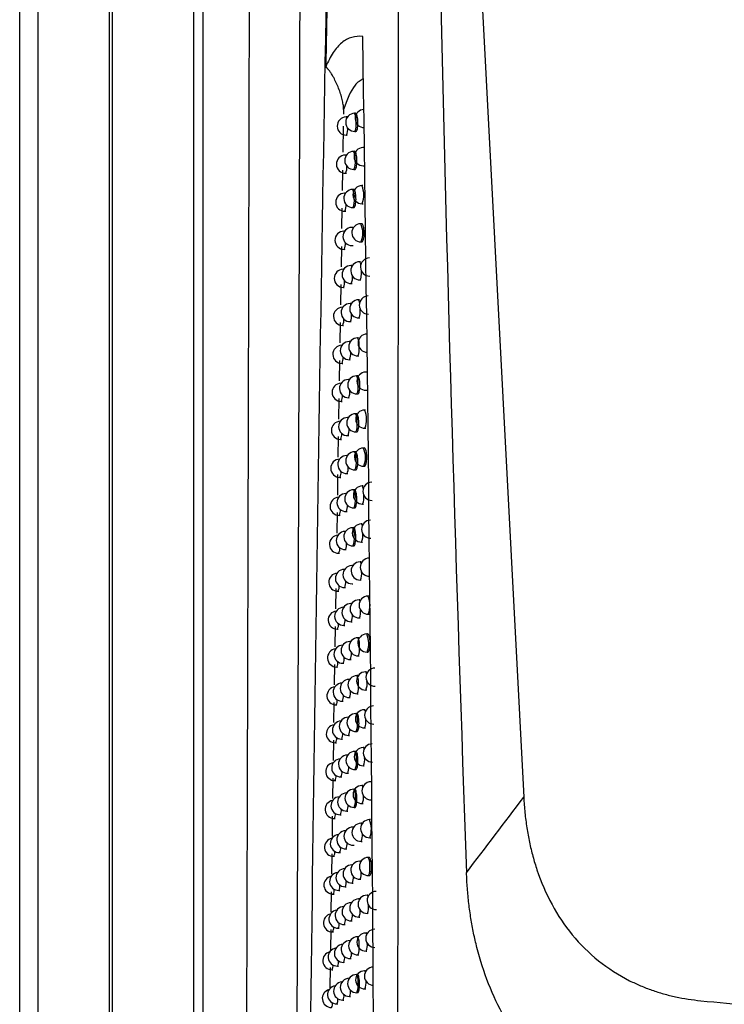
# Model space of a CAD drawing. Header units: millimetres. Extents: x 15231 to 16570, y 10019 to 11489.
# Tile 94 of 206: x 15896 to 15935, y 10645 to 10699. Entities that reach past the tile are written whole.
import ezdxf

# ---------------------------------------------------------------- set-up
doc = ezdxf.new("R2010")
doc.units = ezdxf.units.MM

msp = doc.modelspace()

# ---------------------------------------------------------------- linework, layer by layer
at = {"color": 7, "linetype": 'Continuous', "lineweight": 25}
for p, q in [((15896.047, 10564.608), (15896.047, 10924.608)), ((15897.047, 10924.608), (15897.047, 10564.608)), ((15901.004, 10564.564), (15901.004, 10924.651)), ((15901.135, 10736.72), (15901.135, 10622.496)), ((15905.644, 10622.948), (15905.644, 10736.505)), ((15906.144, 10736.505), (15906.144, 10622.71)), ((15921.454, 10701.147), (15923.818, 10656.08)), ((15913.894, 10693.969), (15913.89, 10693.721)), ((15914.084, 10693.565), (15914.032, 10693.564)), ((15914.551, 10693.771), (15914.499, 10693.77)), ((15913.879, 10693.062), (15913.856, 10691.619)), ((15914.05, 10692.564), (15914.097, 10692.565)), ((15914.517, 10692.77), (15914.564, 10692.771)), ((15915.012, 10691.88), (15914.96, 10691.879)), ((15914.042, 10691.467), (15913.99, 10691.466)), ((15914.5, 10691.673), (15914.448, 10691.672)), ((15914.465, 10690.672), (15914.513, 10690.673)), ((15914.977, 10690.88), (15915.024, 10690.88)), ((15913.84, 10690.636), (15913.821, 10689.518)), ((15914.008, 10690.466), (15914.055, 10690.467)), ((15914.449, 10689.576), (15914.397, 10689.575)), ((15914.952, 10689.783), (15914.899, 10689.782)), ((15914.001, 10689.369), (15913.949, 10689.369)), ((15913.805, 10688.535), (15913.787, 10687.419)), ((15914.415, 10688.575), (15914.462, 10688.576)), ((15914.917, 10688.782), (15914.964, 10688.783)), ((15913.967, 10688.369), (15914.014, 10688.37)), ((15914.4, 10687.479), (15914.347, 10687.478)), ((15914.892, 10687.686), (15914.839, 10687.685)), ((15913.953, 10687.273), (15913.908, 10687.272)), ((15913.771, 10686.435), (15913.753, 10685.317)), ((15914.365, 10686.478), (15914.413, 10686.479)), ((15914.857, 10686.685), (15914.904, 10686.686)), ((15913.926, 10686.272), (15913.973, 10686.273)), ((15914.351, 10685.383), (15914.299, 10685.382)), ((15914.833, 10685.589), (15914.781, 10685.589)), ((15913.904, 10685.177), (15913.868, 10685.176)), ((15913.737, 10684.336), (15913.719, 10683.216)), ((15913.886, 10684.176), (15913.933, 10684.177)), ((15914.316, 10684.382), (15914.364, 10684.383)), ((15914.799, 10684.589), (15914.846, 10684.59)), ((15913.856, 10683.081), (15913.829, 10683.081)), ((15914.303, 10683.287), (15914.251, 10683.286)), ((15914.776, 10683.494), (15914.723, 10683.493)), ((15913.703, 10682.238), (15913.685, 10681.117)), ((15913.846, 10682.081), (15913.894, 10682.082)), ((15914.268, 10682.287), (15914.316, 10682.287)), ((15914.741, 10682.493), (15914.788, 10682.494)), ((15913.808, 10680.987), (15913.79, 10680.986)), ((15914.255, 10681.193), (15914.203, 10681.192)), ((15914.719, 10681.399), (15914.667, 10681.398)), ((15914.685, 10680.398), (15914.732, 10680.399)), ((15913.669, 10680.142), (15913.651, 10679.019)), ((15913.807, 10679.986), (15913.855, 10679.987)), ((15914.221, 10680.192), (15914.269, 10680.193)), ((15914.663, 10679.305), (15914.611, 10679.304)), ((15915.167, 10679.512), (15915.115, 10679.511)), ((15913.762, 10678.893), (15913.751, 10678.892)), ((15914.209, 10679.099), (15914.157, 10679.098)), ((15914.629, 10678.304), (15914.676, 10678.305)), ((15915.132, 10678.511), (15915.18, 10678.512)), ((15913.635, 10678.046), (15913.617, 10676.922)), ((15913.769, 10677.893), (15913.817, 10677.893)), ((15914.175, 10678.098), (15914.222, 10678.099)), ((15914.608, 10677.212), (15914.556, 10677.211)), ((15915.102, 10677.419), (15915.05, 10677.418)), ((15913.716, 10676.799), (15913.714, 10676.799)), ((15914.161, 10677.005), (15914.111, 10677.005)), ((15914.129, 10676.005), (15914.176, 10676.006)), ((15914.574, 10676.211), (15914.622, 10676.212)), ((15915.068, 10676.418), (15915.115, 10676.419)), ((15913.601, 10675.951), (15913.583, 10674.826)), ((15913.731, 10675.8), (15913.779, 10675.8)), ((15914.554, 10675.119), (15914.502, 10675.118)), ((15915.039, 10675.326), (15914.986, 10675.325)), ((15914.107, 10674.913), (15914.066, 10674.912)), ((15913.567, 10673.857), (15913.549, 10672.732)), ((15914.084, 10673.912), (15914.131, 10673.913)), ((15914.52, 10674.118), (15914.568, 10674.119)), ((15915.004, 10674.325), (15915.052, 10674.326)), ((15913.694, 10673.707), (15913.742, 10673.708)), ((15914.054, 10672.821), (15914.021, 10672.82)), ((15914.501, 10673.027), (15914.449, 10673.026)), ((15914.976, 10673.234), (15914.924, 10673.233)), ((15914.942, 10672.233), (15914.989, 10672.234)), ((15913.534, 10671.764), (15913.515, 10670.639)), ((15914.039, 10671.82), (15914.087, 10671.821)), ((15914.467, 10672.026), (15914.515, 10672.027)), ((15913.658, 10671.616), (15913.705, 10671.616)), ((15914.915, 10671.142), (15914.863, 10671.141)), ((15914.002, 10670.73), (15913.978, 10670.729)), ((15914.449, 10670.936), (15914.397, 10670.935)), ((15914.881, 10670.142), (15914.928, 10670.142)), ((15913.622, 10669.525), (15913.669, 10669.526)), ((15913.996, 10669.729), (15914.043, 10669.73)), ((15914.415, 10669.935), (15914.463, 10669.936)), ((15914.854, 10669.052), (15914.802, 10669.051)), ((15913.951, 10668.639), (15913.935, 10668.639)), ((15914.398, 10668.845), (15914.346, 10668.845)), ((15914.82, 10668.051), (15914.868, 10668.052)), ((15913.466, 10667.579), (15913.447, 10666.457)), ((15913.586, 10667.435), (15913.633, 10667.435)), ((15913.953, 10667.639), (15914, 10667.64)), ((15914.364, 10667.845), (15914.412, 10667.846)), ((15914.795, 10666.962), (15914.743, 10666.961)), ((15915.287, 10667.169), (15915.235, 10667.168)), ((15913.901, 10666.55), (15913.892, 10666.55)), ((15914.347, 10666.756), (15914.296, 10666.755)), ((15914.313, 10665.755), (15914.361, 10665.756)), ((15914.761, 10665.961), (15914.809, 10665.962)), ((15915.253, 10666.168), (15915.3, 10666.169)), ((15913.432, 10665.488), (15913.414, 10664.368)), ((15913.551, 10665.345), (15913.598, 10665.346)), ((15913.91, 10665.55), (15913.958, 10665.551)), ((15914.29, 10664.667), (15914.246, 10664.666)), ((15914.736, 10664.873), (15914.685, 10664.872)), ((15915.219, 10665.08), (15915.167, 10665.079)), ((15913.851, 10664.461), (15913.851, 10664.461)), ((15915.185, 10664.079), (15915.233, 10664.08)), ((15914.264, 10663.666), (15914.312, 10663.667)), ((15914.703, 10663.872), (15914.75, 10663.873)), ((15913.398, 10663.399), (15913.38, 10662.28)), ((15913.517, 10663.257), (15913.564, 10663.257)), ((15913.869, 10663.461), (15913.916, 10663.462)), ((15915.153, 10662.991), (15915.101, 10662.99)), ((15914.232, 10662.579), (15914.197, 10662.578)), ((15914.679, 10662.785), (15914.627, 10662.784)), ((15915.118, 10661.991), (15915.166, 10661.991)), ((15913.828, 10661.373), (15913.875, 10661.374)), ((15914.215, 10661.578), (15914.263, 10661.579)), ((15914.645, 10661.784), (15914.693, 10661.785)), ((15913.364, 10661.311), (15913.346, 10660.193)), ((15913.483, 10661.169), (15913.53, 10661.17)), ((15915.087, 10660.904), (15915.035, 10660.903)), ((15914.176, 10660.491), (15914.149, 10660.491)), ((15914.623, 10660.697), (15914.571, 10660.696)), ((15915.053, 10659.903), (15915.101, 10659.904)), ((15913.33, 10659.225), (15913.312, 10658.108)), ((15913.787, 10659.286), (15913.835, 10659.287)), ((15914.167, 10659.491), (15914.215, 10659.492)), ((15914.589, 10659.697), (15914.637, 10659.697)), ((15913.449, 10659.082), (15913.496, 10659.083)), ((15915.022, 10658.817), (15914.971, 10658.816)), ((15914.121, 10658.405), (15914.102, 10658.404)), ((15914.567, 10658.611), (15914.516, 10658.61)), ((15914.533, 10657.61), (15914.581, 10657.611)), ((15914.989, 10657.816), (15915.036, 10657.817)), ((15913.298, 10657.137), (15913.283, 10656.019)), ((15913.747, 10657.2), (15913.795, 10657.2)), ((15914.12, 10657.404), (15914.168, 10657.405)), ((15913.416, 10656.996), (15913.463, 10656.996)), ((15914.512, 10656.525), (15914.461, 10656.524)), ((15914.959, 10656.731), (15914.907, 10656.73)), ((15914.066, 10656.319), (15914.055, 10656.319)), ((15914.479, 10655.524), (15914.527, 10655.525)), ((15914.925, 10655.73), (15914.973, 10655.731)), ((15913.27, 10655.047), (15913.255, 10653.93)), ((15913.384, 10654.91), (15913.431, 10654.911)), ((15913.708, 10655.114), (15913.756, 10655.115)), ((15914.073, 10655.319), (15914.121, 10655.32)), ((15915.375, 10654.853), (15915.323, 10654.852)), ((15914.459, 10654.44), (15914.407, 10654.439)), ((15914.897, 10654.646), (15914.845, 10654.645)), ((15914.012, 10654.234), (15914.01, 10654.234)), ((15915.341, 10653.852), (15915.389, 10653.853)), ((15914.027, 10653.234), (15914.075, 10653.235)), ((15914.425, 10653.439), (15914.473, 10653.44)), ((15914.863, 10653.645), (15914.911, 10653.646)), ((15913.242, 10652.959), (15913.227, 10651.843)), ((15913.352, 10652.826), (15913.399, 10652.826)), ((15913.67, 10653.029), (15913.717, 10653.03)), ((15915.305, 10652.768), (15915.253, 10652.767)), ((15914.389, 10652.355), (15914.355, 10652.355)), ((15914.835, 10652.562), (15914.784, 10652.561)), ((15915.271, 10651.767), (15915.319, 10651.768)), ((15913.982, 10651.15), (15914.03, 10651.151)), ((15914.372, 10651.355), (15914.42, 10651.356)), ((15914.802, 10651.561), (15914.85, 10651.562)), ((15913.214, 10650.871), (15913.199, 10649.757)), ((15913.32, 10650.742), (15913.367, 10650.743)), ((15913.632, 10650.946), (15913.679, 10650.946)), ((15915.235, 10650.684), (15915.184, 10650.684)), ((15914.329, 10650.272), (15914.303, 10650.272)), ((15914.775, 10650.478), (15914.724, 10650.477)), ((15914.742, 10649.477), (15914.789, 10649.478)), ((15915.202, 10649.684), (15915.249, 10649.685)), ((15913.938, 10649.067), (15913.986, 10649.068)), ((15914.32, 10649.272), (15914.368, 10649.273)), ((15913.186, 10648.785), (15913.171, 10647.672)), ((15913.289, 10648.659), (15913.336, 10648.66)), ((15913.594, 10648.862), (15913.642, 10648.863)), ((15914.716, 10648.396), (15914.665, 10648.395)), ((15915.167, 10648.602), (15915.116, 10648.601)), ((15914.27, 10648.189), (15914.251, 10648.189)), ((15914.682, 10647.395), (15914.73, 10647.396)), ((15915.134, 10647.601), (15915.182, 10647.602)), ((15913.557, 10646.78), (15913.605, 10646.781)), ((15913.894, 10646.984), (15913.942, 10646.985)), ((15914.269, 10647.189), (15914.317, 10647.19)), ((15913.158, 10646.7), (15913.143, 10645.588)), ((15913.258, 10646.577), (15913.305, 10646.578)), ((15914.657, 10646.314), (15914.606, 10646.313)), ((15915.101, 10646.52), (15915.049, 10646.519)), ((15914.211, 10646.108), (15914.201, 10646.108)), ((15914.219, 10645.108), (15914.267, 10645.109)), ((15914.624, 10645.313), (15914.672, 10645.314)), ((15915.067, 10645.519), (15915.115, 10645.52)), ((15913.521, 10644.699), (15913.568, 10644.7)), ((15913.851, 10644.903), (15913.899, 10644.904))]:
    msp.add_line(p, q, dxfattribs=at)
at = {"color": 7, "linetype": 'Continuous', "lineweight": 25, "flags": 128}
for points in [[(15914.032, 10693.564), (15914.032, 10693.564), (15914.061, 10693.526), (15914.067, 10693.507)], [(15913.99, 10691.466), (15913.99, 10691.466), (15914.019, 10691.428), (15914.022, 10691.42)], [(15913.949, 10689.369), (15913.949, 10689.369), (15913.977, 10689.332)], [(15913.908, 10687.272), (15913.908, 10687.272), (15913.933, 10687.244)], [(15914.299, 10685.382), (15914.299, 10685.382), (15914.328, 10685.344), (15914.339, 10685.305)], [(15913.868, 10685.176), (15913.868, 10685.176), (15913.889, 10685.156)], [(15914.863, 10685.103), (15914.862, 10684.92), (15914.85, 10684.752), (15914.829, 10684.635), (15914.801, 10684.589), (15914.799, 10684.589)], [(15913.829, 10683.081), (15913.829, 10683.081), (15913.846, 10683.067)], [(15914.251, 10683.286), (15914.251, 10683.286), (15914.28, 10683.248), (15914.288, 10683.222)], [(15913.79, 10680.986), (15913.79, 10680.986), (15913.803, 10680.979)], [(15914.203, 10681.192), (15914.203, 10681.192), (15914.232, 10681.154), (15914.237, 10681.139)], [(15913.751, 10678.892), (15913.752, 10678.892), (15913.76, 10678.89)], [(15914.157, 10679.098), (15914.157, 10679.098), (15914.186, 10679.06), (15914.187, 10679.055)], [(15913.714, 10676.799), (15913.714, 10676.799), (15913.716, 10676.799)], [(15914.111, 10677.005), (15914.111, 10677.005), (15914.138, 10676.971)], [(15914.066, 10674.912), (15914.066, 10674.912), (15914.09, 10674.887)], [(15914.021, 10672.82), (15914.022, 10672.82), (15914.042, 10672.802)], [(15914.863, 10671.141), (15914.863, 10671.141), (15914.892, 10671.103), (15914.913, 10671.019)], [(15913.978, 10670.729), (15913.978, 10670.729), (15913.994, 10670.718)], [(15914.802, 10669.051), (15914.803, 10669.051), (15914.831, 10669.013), (15914.85, 10668.946)], [(15913.935, 10668.639), (15913.935, 10668.639), (15913.947, 10668.633)], [(15914.743, 10666.961), (15914.743, 10666.961), (15914.772, 10666.923), (15914.787, 10666.871)], [(15913.892, 10666.55), (15913.893, 10666.55), (15913.899, 10666.548)], [(15914.296, 10666.755), (15914.296, 10666.755), (15914.324, 10666.719)], [(15914.246, 10664.666), (15914.246, 10664.666), (15914.271, 10664.639)], [(15915.101, 10662.99), (15915.11, 10662.987), (15915.139, 10662.924), (15915.153, 10662.859)], [(15914.197, 10662.578), (15914.197, 10662.578), (15914.218, 10662.558)], [(15915.035, 10660.903), (15915.035, 10660.903), (15915.064, 10660.865), (15915.084, 10660.789)], [(15914.149, 10660.491), (15914.149, 10660.491), (15914.166, 10660.478)], [(15914.971, 10658.816), (15914.971, 10658.816), (15915, 10658.778), (15915.016, 10658.718)], [(15914.102, 10658.404), (15914.102, 10658.404), (15914.115, 10658.397)], [(15914.907, 10656.73), (15914.908, 10656.73), (15914.936, 10656.692), (15914.95, 10656.646)], [(15914.055, 10656.319), (15914.056, 10656.319), (15914.064, 10656.316)], [(15914.845, 10654.645), (15914.845, 10654.645), (15914.874, 10654.607), (15914.884, 10654.574)], [(15914.01, 10654.234), (15914.01, 10654.234), (15914.012, 10654.234)], [(15914.355, 10652.355), (15914.355, 10652.355), (15914.375, 10652.336)], [(15914.784, 10652.561), (15914.784, 10652.561), (15914.813, 10652.523), (15914.82, 10652.501)], [(15915.184, 10650.684), (15915.184, 10650.684), (15915.213, 10650.645), (15915.23, 10650.582)], [(15914.303, 10650.272), (15914.303, 10650.272), (15914.319, 10650.259)], [(15914.724, 10650.477), (15914.724, 10650.477), (15914.753, 10650.439), (15914.757, 10650.428)], [(15915.116, 10648.601), (15915.116, 10648.601), (15915.145, 10648.563), (15915.159, 10648.514)], [(15914.251, 10648.189), (15914.252, 10648.189), (15914.264, 10648.182)], [(15915.049, 10646.519), (15915.049, 10646.519), (15915.078, 10646.481), (15915.089, 10646.445)], [(15914.201, 10646.108), (15914.201, 10646.108), (15914.209, 10646.105)]]:
    msp.add_lwpolyline(points, dxfattribs=at)
at = {"color": 7, "linetype": 'Continuous', "lineweight": 25}
for centre, radius, start, end in [((15915.03, 10693.478), 0.5, 91.0216, 271.0216), ((15914.041, 10693.064), 0.5, 91.0216, 271.0216), ((15914.508, 10693.27), 0.5, 91.0216, 271.0216), ((15913.798, 10693.398), 0.794, 350.7681, 27.9724), ((15913.338, 10692.884), 0.781, 335.7906, 5.6507), ((15913.683, 10693.132), 0.909, 336.5238, 8.7353), ((15914.969, 10691.379), 0.5, 91.0216, 271.0216), ((15913.999, 10690.966), 0.5, 91.0216, 271.0216), ((15914.457, 10691.172), 0.5, 91.0216, 271.0216), ((15913.746, 10691.3), 0.794, 350.7681, 27.9724), ((15913.31, 10690.781), 0.766, 335.6856, 5.2666), ((15913.632, 10691.034), 0.909, 336.5238, 8.7353), ((15914.406, 10689.075), 0.5, 91.0216, 271.0216), ((15913.696, 10689.202), 0.794, 350.7681, 27.9724), ((15914.908, 10689.282), 0.5, 91.0216, 271.0216), ((15913.758, 10689.261), 1.254, 337.5307, 24.5125), ((15913.958, 10688.869), 0.5, 91.0216, 271.0216), ((15913.582, 10688.937), 0.909, 336.5238, 8.7353), ((15913.282, 10688.68), 0.752, 335.5832, 4.9024), ((15914.356, 10686.978), 0.5, 91.0216, 271.0216), ((15914.848, 10687.185), 0.5, 91.0216, 271.0216), ((15913.728, 10687.165), 1.227, 336.9781, 25.065), ((15913.917, 10686.772), 0.5, 91.0216, 271.0216), ((15913.254, 10686.579), 0.739, 335.4834, 4.556), ((15915.324, 10685.296), 0.5, 91.0216, 271.0216), ((15914.308, 10684.882), 0.5, 91.0216, 271.0216), ((15914.79, 10685.089), 0.5, 91.0216, 271.0216), ((15914.546, 10685.413), 0.293, 1.0956, 36.8382), ((15913.877, 10684.676), 0.5, 91.0216, 271.0216), ((15913.579, 10684.711), 0.808, 335.9682, 6.3264), ((15913.225, 10684.479), 0.727, 335.386, 4.2257), ((15915.256, 10683.201), 0.5, 91.0216, 271.0216), ((15913.837, 10682.581), 0.5, 91.0216, 271.0216), ((15914.259, 10682.787), 0.5, 91.0216, 271.0216), ((15914.732, 10682.993), 0.5, 91.0216, 271.0216), ((15914.542, 10683.342), 0.236, 1.2543, 39.8193), ((15913.547, 10682.61), 0.791, 335.8593, 5.9078), ((15913.92, 10682.851), 0.896, 336.4535, 8.4664), ((15913.197, 10682.38), 0.715, 335.2909, 3.91), ((15915.189, 10681.106), 0.5, 91.0216, 271.0216), ((15913.799, 10680.486), 0.5, 91.0216, 271.0216), ((15914.212, 10680.692), 0.5, 91.0216, 271.0216), ((15914.676, 10680.898), 0.5, 91.0216, 271.0216), ((15913.965, 10681.026), 0.794, 350.7681, 27.9724), ((15913.851, 10680.76), 0.909, 336.5238, 8.7353), ((15913.514, 10680.51), 0.776, 335.7535, 5.5136), ((15913.168, 10680.282), 0.705, 335.198, 3.6078), ((15914.62, 10678.804), 0.5, 91.0216, 271.0216), ((15913.91, 10678.932), 0.794, 350.7681, 27.9724), ((15915.124, 10679.011), 0.5, 91.0216, 271.0216), ((15913.76, 10678.393), 0.5, 91.0216, 271.0216), ((15914.166, 10678.598), 0.5, 91.0216, 271.0216), ((15913.796, 10678.666), 0.909, 336.5238, 8.7353), ((15913.139, 10678.185), 0.694, 335.1073, 3.318), ((15913.481, 10678.412), 0.761, 335.6505, 5.1408), ((15914.565, 10676.711), 0.5, 91.0216, 271.0216), ((15913.855, 10676.838), 0.794, 350.7681, 27.9724), ((15915.059, 10676.918), 0.5, 91.0216, 271.0216), ((15913.938, 10676.898), 1.227, 336.9828, 25.0604), ((15913.723, 10676.299), 0.5, 91.0216, 271.0216), ((15914.12, 10676.505), 0.5, 91.0216, 271.0216), ((15913.741, 10676.573), 0.909, 336.5238, 8.7353), ((15913.111, 10676.089), 0.685, 335.0188, 3.0399), ((15913.448, 10676.314), 0.748, 335.5502, 4.7868), ((15914.511, 10674.618), 0.5, 91.0216, 271.0216), ((15914.995, 10674.825), 0.5, 91.0216, 271.0216), ((15913.801, 10674.745), 0.794, 350.7681, 27.9724), ((15913.873, 10674.805), 1.229, 337.0093, 25.0339), ((15913.685, 10674.207), 0.5, 91.0216, 271.0216), ((15914.075, 10674.412), 0.5, 91.0216, 271.0216), ((15913.687, 10674.48), 0.909, 336.5238, 8.7353), ((15913.083, 10673.993), 0.675, 334.9323, 2.7726), ((15913.415, 10674.218), 0.735, 335.4523, 4.4497), ((15915.455, 10672.94), 0.5, 91.0216, 271.0216), ((15914.03, 10672.32), 0.5, 91.0216, 271.0216), ((15914.458, 10672.526), 0.5, 91.0216, 271.0216), ((15914.933, 10672.733), 0.5, 91.0216, 271.0216), ((15913.748, 10672.654), 0.794, 350.7681, 27.9724), ((15914.744, 10673.083), 0.234, 2.0277, 39.7196), ((15913.649, 10672.115), 0.5, 92.572, 271.0216), ((15913.634, 10672.388), 0.909, 336.5238, 8.7353), ((15914.127, 10672.589), 0.889, 336.4041, 8.3576), ((15913.054, 10671.899), 0.667, 334.8478, 2.5157), ((15913.382, 10672.122), 0.723, 335.3567, 4.1279), ((15914.872, 10670.641), 0.5, 91.0216, 271.0216), ((15915.383, 10670.849), 0.5, 91.0216, 271.0216), ((15913.987, 10670.229), 0.5, 91.0216, 271.0216), ((15914.406, 10670.435), 0.5, 91.0216, 271.0216), ((15913.696, 10670.562), 0.794, 350.7681, 27.9724), ((15914.087, 10670.49), 0.867, 336.3131, 7.7579), ((15913.613, 10670.025), 0.5, 93.4693, 271.0216), ((15913.349, 10670.027), 0.712, 335.2635, 3.8201), ((15913.582, 10670.297), 0.909, 336.5238, 8.7353), ((15913.201, 10669.77), 0.487, 329.7536, 7.2802), ((15914.811, 10668.551), 0.5, 91.0216, 271.0216), ((15915.313, 10668.758), 0.5, 91.0216, 271.0216), ((15913.577, 10667.934), 0.5, 94.3605, 271.0216), ((15913.944, 10668.139), 0.5, 91.0216, 271.0216), ((15914.355, 10668.345), 0.5, 91.0216, 271.0216), ((15914.047, 10668.392), 0.845, 336.1946, 7.2455), ((15913.316, 10667.934), 0.702, 335.1724, 3.5252), ((15913.171, 10667.677), 0.48, 329.6828, 7.0326), ((15914.752, 10666.461), 0.5, 91.0216, 271.0216), ((15915.244, 10666.668), 0.5, 91.0216, 271.0216), ((15914.134, 10666.648), 1.217, 336.7683, 25.2749), ((15913.542, 10665.845), 0.5, 95.246, 271.0216), ((15913.901, 10666.05), 0.5, 91.0216, 271.0216), ((15914.305, 10666.255), 0.5, 91.0216, 271.0216), ((15914.006, 10666.296), 0.826, 336.0807, 6.7744), ((15913.283, 10665.841), 0.692, 335.0834, 3.2423), ((15913.63, 10666.066), 0.751, 335.5736, 4.8687), ((15913.142, 10665.585), 0.474, 329.6138, 6.794), ((15914.255, 10664.166), 0.5, 91.0216, 271.0216), ((15914.694, 10664.372), 0.5, 91.0216, 271.0216), ((15915.176, 10664.579), 0.5, 91.0216, 271.0216), ((15913.983, 10664.499), 0.794, 350.7681, 27.9724), ((15914.069, 10664.559), 1.215, 336.7207, 25.3224), ((15913.508, 10663.757), 0.5, 96.1259, 271.0216), ((15913.86, 10663.961), 0.5, 91.0216, 271.0216), ((15913.869, 10664.234), 0.909, 336.5238, 8.7353), ((15913.113, 10663.494), 0.469, 329.5464, 6.564), ((15913.25, 10663.749), 0.682, 334.9965, 2.9706), ((15913.592, 10663.973), 0.738, 335.4763, 4.5318), ((15915.11, 10662.49), 0.5, 91.0216, 271.0216), ((15915.626, 10662.698), 0.5, 91.0216, 271.0216), ((15914.206, 10662.078), 0.5, 91.0216, 271.0216), ((15914.636, 10662.284), 0.5, 91.0216, 271.0216), ((15913.926, 10662.411), 0.794, 350.7681, 27.9724), ((15914.358, 10662.336), 0.835, 335.5352, 8.8662), ((15913.474, 10661.669), 0.5, 97.0007, 271.0216), ((15913.819, 10661.873), 0.5, 91.0216, 271.0216), ((15913.555, 10661.881), 0.726, 335.3814, 4.2103), ((15913.812, 10662.146), 0.909, 336.5238, 8.7353), ((15913.084, 10661.404), 0.463, 329.4808, 6.3422), ((15913.218, 10661.659), 0.673, 334.9116, 2.7094), ((15915.044, 10660.403), 0.5, 91.0216, 271.0216), ((15915.551, 10660.61), 0.5, 91.0216, 271.0216), ((15913.778, 10659.786), 0.5, 92.778, 271.0216), ((15914.158, 10659.991), 0.5, 91.0216, 271.0216), ((15914.58, 10660.196), 0.5, 91.0216, 271.0216), ((15913.87, 10660.324), 0.794, 350.7681, 27.9724), ((15914.269, 10660.248), 0.856, 336.2534, 7.497), ((15913.44, 10659.582), 0.5, 97.8704, 271.0216), ((15913.517, 10659.79), 0.715, 335.2887, 3.9028), ((15913.755, 10660.058), 0.909, 336.5238, 8.7353), ((15913.055, 10659.315), 0.458, 329.4169, 6.1285), ((15913.186, 10659.569), 0.665, 334.8288, 2.4582), ((15914.98, 10658.316), 0.5, 91.0216, 271.0216), ((15915.477, 10658.523), 0.5, 91.0216, 271.0216), ((15913.738, 10657.7), 0.5, 93.6618, 271.0216), ((15914.111, 10657.904), 0.5, 91.0216, 271.0216), ((15914.524, 10658.11), 0.5, 91.0216, 271.0216), ((15913.814, 10658.237), 0.794, 350.7681, 27.9724), ((15913.7, 10657.972), 0.909, 336.5238, 8.7353), ((15914.224, 10658.154), 0.836, 336.1387, 7.0118), ((15913.407, 10657.495), 0.5, 98.7355, 271.0216), ((15913.48, 10657.7), 0.705, 335.1982, 3.6082), ((15913.026, 10657.227), 0.453, 329.3546, 5.9223), ((15913.328, 10657.444), 0.485, 329.7382, 7.2261), ((15914.47, 10656.024), 0.5, 91.0216, 271.0216), ((15914.916, 10656.23), 0.5, 91.0216, 271.0216), ((15913.76, 10656.151), 0.794, 350.7681, 27.9724), ((15915.404, 10656.437), 0.5, 91.0216, 271.0216), ((15913.699, 10655.614), 0.5, 94.5395, 271.0216), ((15914.064, 10655.819), 0.5, 91.0216, 271.0216), ((15913.645, 10655.886), 0.909, 336.5238, 8.7353), ((15914.178, 10656.062), 0.817, 336.0281, 6.5629), ((15913.375, 10655.41), 0.5, 99.596, 271.0216), ((15913.295, 10655.356), 0.479, 329.6688, 6.9838), ((15913.443, 10655.611), 0.695, 335.1098, 3.3257), ((15912.998, 10655.139), 0.449, 329.2939, 5.7235), ((15915.332, 10654.352), 0.5, 91.0216, 271.0216), ((15914.031, 10654.328), 1.394, 340.0036, 22.0396), ((15914.416, 10653.939), 0.5, 91.0216, 271.0216), ((15914.854, 10654.145), 0.5, 91.0216, 271.0216), ((15913.343, 10653.326), 0.5, 100.4522, 271.0216), ((15913.661, 10653.529), 0.5, 95.4114, 271.0216), ((15914.019, 10653.734), 0.5, 91.0216, 271.0216), ((15914.132, 10653.972), 0.8, 335.9211, 6.1439), ((15913.261, 10653.269), 0.473, 329.601, 6.7502), ((15913.406, 10653.523), 0.685, 335.0234, 3.0543), ((15912.97, 10653.053), 0.444, 329.2349, 5.5318), ((15915.262, 10652.267), 0.5, 91.0216, 271.0216), ((15914.552, 10652.395), 0.794, 350.7681, 27.9724), ((15913.973, 10651.65), 0.5, 91.0216, 271.0216), ((15914.363, 10651.855), 0.5, 91.0216, 271.0216), ((15914.793, 10652.061), 0.5, 91.0216, 271.0216), ((15914.437, 10652.129), 0.909, 336.5238, 8.7353), ((15913.311, 10651.242), 0.5, 101.3042, 271.0216), ((15913.623, 10651.445), 0.5, 96.2778, 271.0216), ((15913.713, 10651.657), 0.725, 335.3726, 4.1808), ((15914.086, 10651.882), 0.785, 335.8173, 5.75), ((15913.228, 10651.183), 0.468, 329.535, 6.525), ((15913.37, 10651.436), 0.676, 334.9391, 2.7934), ((15912.942, 10650.967), 0.44, 329.1775, 5.3469), ((15915.193, 10650.184), 0.5, 91.0216, 271.0216), ((15915.692, 10650.391), 0.5, 91.0216, 271.0216), ((15913.929, 10649.567), 0.5, 92.4766, 271.0216), ((15914.311, 10649.772), 0.5, 91.0216, 271.0216), ((15914.733, 10649.977), 0.5, 91.0216, 271.0216), ((15914.433, 10650.023), 0.841, 336.1674, 7.1313), ((15913.28, 10649.159), 0.5, 102.1522, 271.0216), ((15913.585, 10649.362), 0.5, 97.1391, 271.0216), ((15913.672, 10649.57), 0.714, 335.2813, 3.8785), ((15914.039, 10649.794), 0.77, 335.7163, 5.3779), ((15912.915, 10648.883), 0.436, 329.1217, 5.1687), ((15913.196, 10649.097), 0.462, 329.4705, 6.3078), ((15913.334, 10649.35), 0.668, 334.8567, 2.5424), ((15914.673, 10647.895), 0.5, 91.0216, 271.0216), ((15915.125, 10648.101), 0.5, 91.0216, 271.0216), ((15913.963, 10648.022), 0.794, 350.7681, 27.9724), ((15915.615, 10648.308), 0.5, 91.0216, 271.0216), ((15913.885, 10647.484), 0.5, 93.3503, 271.0216), ((15914.26, 10647.689), 0.5, 91.0216, 271.0216), ((15913.849, 10647.757), 0.909, 336.5238, 8.7353), ((15914.382, 10647.935), 0.822, 336.0571, 6.6791), ((15913.249, 10647.077), 0.5, 102.9964, 271.0216), ((15913.548, 10647.28), 0.5, 97.9953, 271.0216), ((15913.473, 10647.23), 0.487, 329.7632, 7.3139), ((15913.63, 10647.485), 0.704, 335.1921, 3.5887), ((15912.887, 10646.799), 0.432, 329.0675, 4.9968), ((15913.164, 10647.013), 0.457, 329.4078, 6.0983), ((15915.539, 10646.226), 0.5, 91.0216, 271.0216), ((15914.615, 10645.813), 0.5, 91.0216, 271.0216), ((15915.058, 10646.019), 0.5, 91.0216, 271.0216), ((15913.905, 10645.94), 0.794, 350.7681, 27.9724), ((15913.512, 10645.199), 0.5, 98.8467, 271.0216), ((15913.842, 10645.403), 0.5, 94.2178, 271.0216), ((15914.21, 10645.608), 0.5, 91.0216, 271.0216), ((15913.791, 10645.675), 0.909, 336.5238, 8.7353), ((15914.332, 10645.847), 0.805, 335.9505, 6.2575), ((15913.219, 10644.996), 0.5, 103.8369, 271.0216), ((15913.436, 10645.146), 0.481, 329.6941, 7.0717), ((15913.589, 10645.4), 0.694, 335.105, 3.3105), ((15912.86, 10644.716), 0.428, 329.0149, 4.8312), ((15913.132, 10644.93), 0.453, 329.3467, 5.8962)]:
    msp.add_arc(centre, radius, start, end, dxfattribs=at)
for points, knots in [([(15908.501, 10624.279), (15908.505, 10625.421), (15908.512, 10627.706), (15908.523, 10631.136), (15908.534, 10634.568), (15908.545, 10638.001), (15908.555, 10641.437), (15908.566, 10644.874), (15908.576, 10648.312), (15908.586, 10651.753), (15908.596, 10655.195), (15908.605, 10658.639), (15908.615, 10662.084), (15908.624, 10665.532), (15908.633, 10668.981), (15908.642, 10672.432), (15908.651, 10675.884), (15908.662, 10680.487), (15908.676, 10686.243), (15908.692, 10693.152), (15908.707, 10700.066), (15908.722, 10706.985), (15908.736, 10713.908), (15908.749, 10720.836), (15908.761, 10727.767), (15908.769, 10732.392), (15908.773, 10734.704)], [0, 0, 0, 0, 0.031265, 0.062529, 0.093792, 0.125055, 0.156317, 0.187579, 0.218842, 0.250105, 0.281369, 0.312634, 0.3439, 0.375168, 0.406437, 0.437709, 0.468983, 0.50026, 0.562744, 0.625219, 0.687688, 0.750151, 0.812612, 0.875072, 0.937534, 1, 1, 1, 1]), ([(15914.95, 10698.002), (15914.739, 10698.025), (15914.537, 10698.009), (15914.247, 10697.923), (15914.152, 10697.884), (15913.969, 10697.785), (15913.881, 10697.725), (15913.625, 10697.516), (15913.467, 10697.335), (15913.247, 10697.002), (15913.176, 10696.88), (15913.041, 10696.615), (15912.976, 10696.471), (15912.914, 10696.317)], [0, 0, 0, 0, 0.25, 0.25, 0.375, 0.375, 0.5, 0.5, 0.75, 0.75, 0.875, 0.875, 1, 1, 1, 1]), ([(15915.745, 10599.69), (15915.708, 10616.063), (15915.635, 10632.446), (15915.382, 10665.227), (15915.202, 10681.62), (15914.95, 10698.002)], [0, 0, 0, 0, 0.5, 0.5, 1, 1, 1, 1]), ([(15913.894, 10693.969), (15913.893, 10694.005), (15913.893, 10694.079), (15913.881, 10694.196), (15913.861, 10694.323), (15913.833, 10694.462), (15913.784, 10694.66), (15913.707, 10694.916), (15913.593, 10695.223), (15913.461, 10695.522), (15913.329, 10695.773), (15913.21, 10695.971), (15913.109, 10696.115), (15913.014, 10696.231), (15912.945, 10696.29), (15912.914, 10696.317)], [0, 0, 0, 0, 0.04081, 0.086028, 0.135836, 0.19037, 0.249734, 0.37222, 0.499683, 0.628359, 0.749679, 0.827809, 0.895258, 0.952432, 1, 1, 1, 1]), ([(15914.979, 10695.676), (15914.821, 10695.579), (15914.379, 10695.307), (15914.083, 10694.492), (15913.894, 10693.969)], [0, 0, 0, 0, 0.358436, 1, 1, 1, 1]), ([(15914.564, 10692.777), (15914.568, 10692.776), (15914.587, 10692.769), (15914.619, 10692.815), (15914.653, 10692.912), (15914.677, 10693.054), (15914.687, 10693.219), (15914.682, 10693.389), (15914.663, 10693.546), (15914.632, 10693.671), (15914.594, 10693.756), (15914.565, 10693.766), (15914.551, 10693.771)], [0, 0, 0, 0, 0.034596, 0.14278, 0.250985, 0.358822, 0.466051, 0.572724, 0.679176, 0.78585, 0.893072, 1, 1, 1, 1]), ([(15914.513, 10690.679), (15914.517, 10690.678), (15914.535, 10690.671), (15914.566, 10690.717), (15914.6, 10690.814), (15914.623, 10690.956), (15914.633, 10691.12), (15914.628, 10691.291), (15914.609, 10691.448), (15914.579, 10691.573), (15914.541, 10691.657), (15914.514, 10691.668), (15914.5, 10691.673)], [0, 0, 0, 0, 0.034728, 0.142837, 0.250968, 0.358766, 0.466011, 0.57275, 0.679286, 0.786025, 0.893263, 1, 1, 1, 1]), ([(15914.462, 10688.582), (15914.466, 10688.58), (15914.484, 10688.573), (15914.515, 10688.62), (15914.548, 10688.717), (15914.57, 10688.858), (15914.58, 10689.023), (15914.575, 10689.193), (15914.557, 10689.35), (15914.527, 10689.476), (15914.49, 10689.56), (15914.463, 10689.57), (15914.449, 10689.575)], [0, 0, 0, 0, 0.0348508, 0.1428902, 0.2509514, 0.3587132, 0.4659737, 0.5727737, 0.6793893, 0.7861889, 0.8934413, 1, 1, 1, 1]), ([(15914.904, 10686.692), (15914.909, 10686.69), (15914.928, 10686.683), (15914.962, 10686.73), (15914.998, 10686.827), (15915.023, 10686.969), (15915.033, 10687.133), (15915.028, 10687.304), (15915.009, 10687.46), (15914.977, 10687.585), (15914.936, 10687.67), (15914.907, 10687.68), (15914.892, 10687.686)], [0, 0, 0, 0, 0.03426, 0.142648, 0.251044, 0.358971, 0.466148, 0.57265, 0.678888, 0.785401, 0.892585, 1, 1, 1, 1]), ([(15914.676, 10678.311), (15914.681, 10678.31), (15914.699, 10678.303), (15914.729, 10678.349), (15914.762, 10678.446), (15914.785, 10678.588), (15914.794, 10678.752), (15914.79, 10678.923), (15914.771, 10679.08), (15914.742, 10679.205), (15914.704, 10679.289), (15914.677, 10679.3), (15914.663, 10679.305)], [0, 0, 0, 0, 0.034815, 0.142887, 0.25097, 0.358735, 0.465982, 0.572758, 0.67935, 0.786134, 0.893385, 1, 1, 1, 1]), ([(15914.622, 10676.218), (15914.626, 10676.216), (15914.643, 10676.209), (15914.674, 10676.256), (15914.706, 10676.353), (15914.728, 10676.494), (15914.737, 10676.659), (15914.733, 10676.829), (15914.714, 10676.986), (15914.685, 10677.112), (15914.648, 10677.196), (15914.622, 10677.206), (15914.608, 10677.211)], [0, 0, 0, 0, 0.03493, 0.142936, 0.250954, 0.358686, 0.465947, 0.572782, 0.679448, 0.786289, 0.893554, 1, 1, 1, 1]), ([(15914.568, 10674.125), (15914.572, 10674.124), (15914.589, 10674.117), (15914.619, 10674.163), (15914.65, 10674.26), (15914.672, 10674.402), (15914.681, 10674.566), (15914.676, 10674.737), (15914.659, 10674.894), (15914.63, 10675.019), (15914.593, 10675.103), (15914.567, 10675.114), (15914.554, 10675.119)], [0, 0, 0, 0, 0.035038, 0.142982, 0.250939, 0.358639, 0.465915, 0.572804, 0.67954, 0.786433, 0.893711, 1, 1, 1, 1]), ([(15915.052, 10674.332), (15915.056, 10674.33), (15915.075, 10674.323), (15915.108, 10674.37), (15915.143, 10674.467), (15915.167, 10674.609), (15915.177, 10674.773), (15915.173, 10674.944), (15915.153, 10675.1), (15915.122, 10675.225), (15915.082, 10675.31), (15915.053, 10675.32), (15915.039, 10675.326)], [0, 0, 0, 0, 0.0344272, 0.1427311, 0.2510334, 0.3589048, 0.466094, 0.5726744, 0.6790199, 0.7856172, 0.8928238, 1, 1, 1, 1]), ([(15914.515, 10672.033), (15914.519, 10672.032), (15914.536, 10672.025), (15914.565, 10672.071), (15914.596, 10672.168), (15914.617, 10672.31), (15914.626, 10672.474), (15914.621, 10672.645), (15914.604, 10672.802), (15914.575, 10672.927), (15914.54, 10673.012), (15914.514, 10673.022), (15914.501, 10673.027)], [0, 0, 0, 0, 0.035137, 0.143024, 0.250924, 0.358595, 0.465885, 0.572824, 0.679625, 0.786568, 0.893857, 1, 1, 1, 1]), ([(15914.463, 10669.942), (15914.467, 10669.941), (15914.484, 10669.934), (15914.512, 10669.98), (15914.542, 10670.077), (15914.563, 10670.218), (15914.571, 10670.383), (15914.567, 10670.554), (15914.549, 10670.711), (15914.522, 10670.836), (15914.487, 10670.92), (15914.462, 10670.93), (15914.449, 10670.935)], [0, 0, 0, 0, 0.03523, 0.143063, 0.250911, 0.358555, 0.465856, 0.572843, 0.679704, 0.786693, 0.893993, 1, 1, 1, 1]), ([(15915.233, 10664.086), (15915.237, 10664.084), (15915.256, 10664.077), (15915.288, 10664.124), (15915.323, 10664.221), (15915.347, 10664.362), (15915.357, 10664.527), (15915.352, 10664.697), (15915.333, 10664.854), (15915.302, 10664.979), (15915.262, 10665.064), (15915.234, 10665.074), (15915.219, 10665.079)], [0, 0, 0, 0, 0.034486, 0.142764, 0.251034, 0.358883, 0.466073, 0.57268, 0.679064, 0.785692, 0.892907, 1, 1, 1, 1]), ([(15914.637, 10659.704), (15914.641, 10659.702), (15914.657, 10659.695), (15914.686, 10659.742), (15914.716, 10659.838), (15914.737, 10659.98), (15914.745, 10660.145), (15914.74, 10660.315), (15914.723, 10660.472), (15914.695, 10660.598), (15914.66, 10660.682), (15914.635, 10660.692), (15914.623, 10660.697)], [0, 0, 0, 0, 0.035233, 0.143073, 0.25092, 0.358559, 0.465854, 0.572839, 0.679701, 0.786693, 0.893995, 1, 1, 1, 1]), ([(15914.581, 10657.617), (15914.585, 10657.615), (15914.602, 10657.609), (15914.629, 10657.655), (15914.659, 10657.752), (15914.679, 10657.893), (15914.687, 10658.058), (15914.683, 10658.228), (15914.666, 10658.386), (15914.638, 10658.511), (15914.604, 10658.595), (15914.579, 10658.605), (15914.567, 10658.61)], [0, 0, 0, 0, 0.035318, 0.143108, 0.250907, 0.358521, 0.465829, 0.572856, 0.679774, 0.786808, 0.89412, 1, 1, 1, 1]), ([(15914.527, 10655.531), (15914.531, 10655.53), (15914.547, 10655.523), (15914.574, 10655.569), (15914.603, 10655.666), (15914.623, 10655.807), (15914.631, 10655.972), (15914.626, 10656.143), (15914.609, 10656.3), (15914.582, 10656.425), (15914.549, 10656.51), (15914.524, 10656.519), (15914.512, 10656.524)], [0, 0, 0, 0, 0.035396, 0.14314, 0.250895, 0.358487, 0.465805, 0.572873, 0.679842, 0.786914, 0.894235, 1, 1, 1, 1]), ([(15923.818, 10656.08), (15923.826, 10655.937), (15923.843, 10655.653), (15923.881, 10655.231), (15923.929, 10654.815), (15923.987, 10654.405), (15924.055, 10654.002), (15924.133, 10653.605), (15924.222, 10653.214), (15924.32, 10652.829), (15924.429, 10652.451), (15924.719, 10651.54), (15925.307, 10650.16), (15926.447, 10648.454), (15927.893, 10647.016), (15929.236, 10646.16), (15930.256, 10645.688), (15930.88, 10645.447), (15931.525, 10645.243), (15932.191, 10645.079), (15932.877, 10644.949), (15933.343, 10644.896), (15933.578, 10644.869)], [0, 0, 0, 0, 0.026273, 0.052214, 0.077836, 0.103159, 0.128199, 0.152974, 0.177504, 0.201806, 0.225902, 0.249811, 0.377435, 0.499737, 0.624516, 0.749163, 0.789801, 0.830688, 0.871992, 0.913876, 0.956496, 1, 1, 1, 1]), ([(15915.318, 10651.774), (15915.323, 10651.773), (15915.341, 10651.766), (15915.373, 10651.812), (15915.406, 10651.909), (15915.429, 10652.051), (15915.439, 10652.216), (15915.434, 10652.386), (15915.415, 10652.543), (15915.385, 10652.668), (15915.346, 10652.753), (15915.319, 10652.763), (15915.305, 10652.768)], [0, 0, 0, 0, 0.034707, 0.142865, 0.251011, 0.358792, 0.466006, 0.57272, 0.679244, 0.785981, 0.893225, 1, 1, 1, 1]), ([(15928.868, 10638.742), (15928.768, 10638.776), (15928.57, 10638.845), (15928.277, 10638.96), (15927.988, 10639.082), (15927.703, 10639.213), (15927.423, 10639.352), (15927.147, 10639.5), (15926.875, 10639.656), (15926.608, 10639.82), (15926.346, 10639.993), (15926.088, 10640.174), (15925.834, 10640.364), (15925.584, 10640.562), (15924.907, 10641.133), (15923.875, 10642.206), (15922.726, 10643.916), (15921.832, 10645.801), (15921.331, 10647.379), (15921.051, 10648.596), (15920.903, 10649.405), (15920.789, 10650.23), (15920.706, 10651.071), (15920.679, 10651.639), (15920.665, 10651.925)], [0, 0, 0, 0, 0.019371, 0.038659, 0.057881, 0.077054, 0.096194, 0.115318, 0.134445, 0.153591, 0.172772, 0.192007, 0.211312, 0.230704, 0.250198, 0.37317, 0.500212, 0.622297, 0.749422, 0.798222, 0.847582, 0.897601, 0.948377, 1, 1, 1, 1]), ([(15914.672, 10645.32), (15914.676, 10645.318), (15914.692, 10645.312), (15914.719, 10645.358), (15914.748, 10645.455), (15914.768, 10645.596), (15914.775, 10645.761), (15914.771, 10645.931), (15914.754, 10646.089), (15914.727, 10646.214), (15914.694, 10646.298), (15914.669, 10646.308), (15914.657, 10646.313)], [0, 0, 0, 0, 0.03542, 0.143157, 0.250899, 0.35848, 0.465797, 0.572874, 0.679858, 0.786943, 0.894269, 1, 1, 1, 1]), ([(15933.578, 10644.869), (15934.524, 10644.777), (15936.415, 10644.594), (15939.253, 10644.33), (15942.091, 10644.075), (15944.93, 10643.83), (15947.769, 10643.595), (15950.608, 10643.369), (15953.448, 10643.153), (15956.289, 10642.946), (15959.129, 10642.749), (15961.971, 10642.562), (15964.813, 10642.384), (15967.655, 10642.216), (15970.498, 10642.058), (15973.341, 10641.909), (15976.185, 10641.769), (15979.029, 10641.64), (15981.874, 10641.52), (15984.719, 10641.409), (15987.565, 10641.308), (15990.411, 10641.217), (15993.258, 10641.135), (15996.105, 10641.063), (15998.952, 10641.001), (16001.8, 10640.948), (16004.649, 10640.905), (16007.498, 10640.871), (16010.347, 10640.847), (16013.197, 10640.833), (16016.934, 10640.826), (16021.557, 10640.841), (16027.066, 10640.895), (16032.572, 10640.985), (16038.078, 10641.111), (16043.581, 10641.272), (16049.082, 10641.47), (16054.582, 10641.703), (16060.08, 10641.973), (16065.577, 10642.278), (16071.071, 10642.619), (16076.564, 10642.996), (16082.055, 10643.409), (16087.544, 10643.858), (16093.032, 10644.341), (16096.688, 10644.693), (16098.516, 10644.869)], [0, 0, 0, 0, 0.017254, 0.034505, 0.051753, 0.069, 0.086244, 0.103486, 0.120727, 0.137966, 0.155204, 0.172441, 0.189677, 0.206913, 0.224148, 0.241382, 0.258617, 0.275851, 0.293086, 0.310322, 0.327558, 0.344795, 0.362033, 0.379272, 0.396513, 0.413756, 0.431, 0.448246, 0.465495, 0.482746, 0.5, 0.533355, 0.5667, 0.600038, 0.633369, 0.666696, 0.700019, 0.733339, 0.766659, 0.79998, 0.833303, 0.86663, 0.899961, 0.933299, 0.966645, 1, 1, 1, 1])]:
    msp.add_open_spline(points, degree=3, knots=knots, dxfattribs=at)
for points in [[(15913.06, 10704.128), (15913.01, 10701.524), (15912.961, 10698.92), (15912.914, 10696.317)], [(15911.27, 10622.372), (15911.362, 10649.203), (15911.438, 10676.203), (15911.501, 10703.317)], [(15911.828, 10621.957), (15912.122, 10648.32), (15912.479, 10674.868), (15912.977, 10701.601)], [(15916.854, 10599.877), (15916.885, 10633.466), (15916.905, 10667.076), (15916.918, 10700.696)], [(15919.231, 10700.508), (15919.604, 10684.31), (15920.082, 10668.116), (15920.665, 10651.925)], [(15920.665, 10651.925), (15921.717, 10653.309), (15922.767, 10654.694), (15923.818, 10656.08)]]:
    msp.add_open_spline(points, degree=3, dxfattribs=at)

doc.saveas('drawing.dxf')
